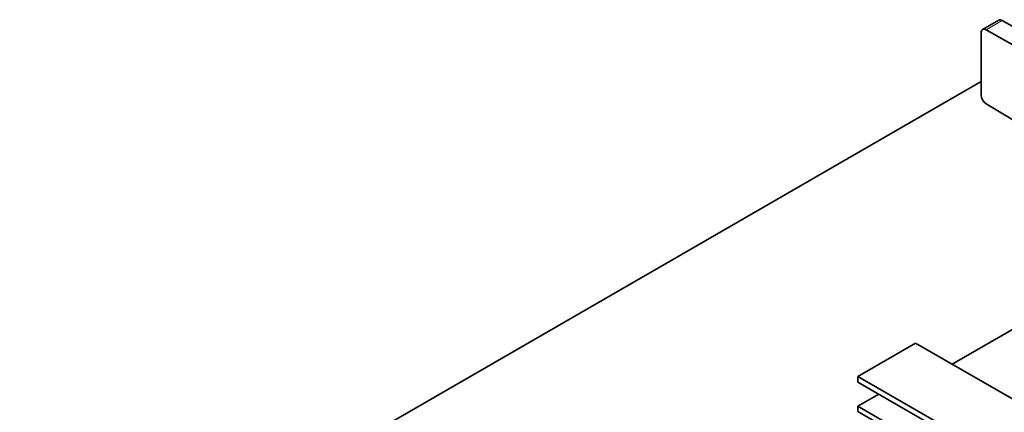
# Model space of a CAD drawing. Extents: x -249 to 1342, y -192 to 297.
# Tile 42 of 59: x 307 to 341, y 216 to 229. Entities that reach past the tile are written whole.
import ezdxf

# ---------------------------------------------------------------- set-up
doc = ezdxf.new("R2010")
doc.units = 0

msp = doc.modelspace()

# ---------------------------------------------------------------- linework, layer by layer
at = {"color": 7, "lineweight": 35, "ltscale": 0.015717}
msp.add_line((339.990387, 228.898987), (340.534851, 229.213333), dxfattribs=at)
at = {"color": 7, "lineweight": 13, "ltscale": 0.015717}
msp.add_line((340.112305, 228.888351), (340.656769, 229.202698), dxfattribs=at)
at = {"color": 7, "lineweight": 35, "ltscale": 0.01992}
msp.add_line((341.352814, 228.814865), (340.656769, 229.202698), dxfattribs=at)
at = {"color": 7, "lineweight": 35, "ltscale": 0.052208}
msp.add_line((339.938599, 228.784546), (339.938599, 226.696213), dxfattribs=at)
at = {"color": 7, "lineweight": 35, "ltscale": 0.035502}
msp.add_line((341.352814, 228.197144), (340.112305, 228.888351), dxfattribs=at)
at = {"color": 7, "lineweight": 35}
for p, q in [((293.269562, 200.204041), (339.938599, 227.148422)), ((337.728882, 218.322098), (358.588531, 206.278763)), ((335.784363, 217.199402), (356.644012, 205.156082)), ((356.644012, 204.962173), (335.784363, 217.005493)), ((356.644012, 204.145676), (335.784363, 216.188995)), ((335.784363, 216.015488), (356.644012, 203.972168))]:
    msp.add_line(p, q, dxfattribs=at)
at = {"color": 7, "lineweight": 35, "ltscale": 0.036127}
msp.add_line((340.112305, 226.391846), (341.352814, 225.65062), dxfattribs=at)
at = {"color": 7, "lineweight": 35, "ltscale": 0.076138}
msp.add_line((341.603851, 219.128387), (338.966339, 217.605621), dxfattribs=at)
at = {"color": 7, "lineweight": 35, "ltscale": 0.056134}
msp.add_line((337.728882, 218.322098), (335.784363, 217.199402), dxfattribs=at)
at = {"color": 7, "lineweight": 35, "ltscale": 0.004848}
msp.add_line((335.784363, 217.005493), (335.784363, 217.199402), dxfattribs=at)
at = {"color": 7, "lineweight": 35, "ltscale": 0.020412}
msp.add_line((336.491455, 216.597244), (335.784363, 216.188995), dxfattribs=at)
at = {"color": 7, "lineweight": 35, "ltscale": 0.004338}
msp.add_line((335.784363, 216.188995), (335.784363, 216.015488), dxfattribs=at)
at = {"color": 7, "lineweight": 35}
for centre, start_param, end_param in [((340.659851, 228.996826), 5.515240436, 6.283199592), ((340.115387, 228.68248), 0.000014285, 0.785398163), ((340.115387, 228.68248), 5.515240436, 6.283199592), ((340.115387, 226.594162), 0.785398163, 2.338741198)]:
    msp.add_ellipse(centre, major_axis=(-0.125, 0.216507), ratio=0.57735, start_param=start_param, end_param=end_param, dxfattribs=at)

doc.saveas('drawing.dxf')
